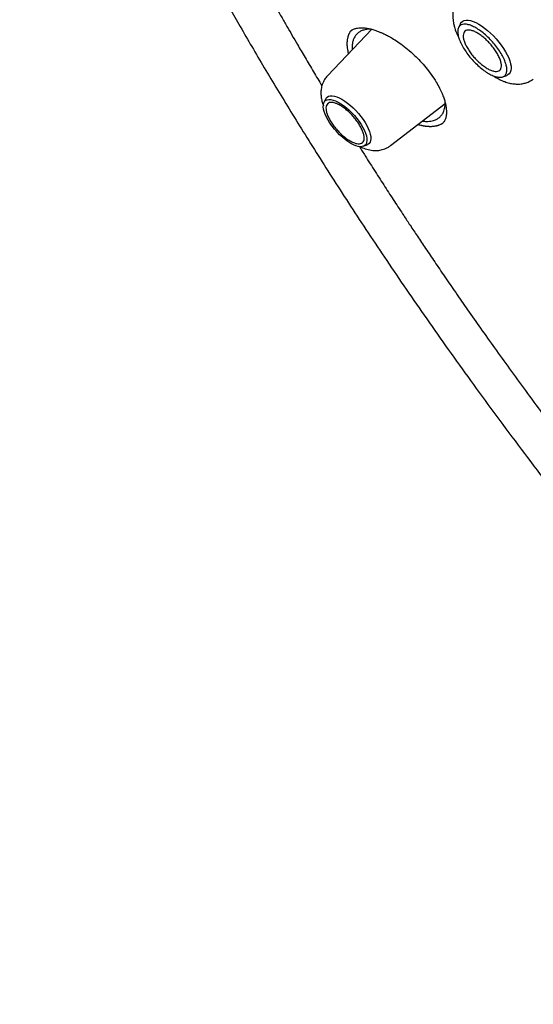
# Model space of a CAD drawing. Header units: millimetres. Extents: x 8 to 849, y 12 to 2010.
# Tile 19 of 113: x 614 to 628, y 755 to 781. Entities that reach past the tile are written whole.
import ezdxf

# ---------------------------------------------------------------- set-up
doc = ezdxf.new("R2010")
doc.units = ezdxf.units.MM

msp = doc.modelspace()

# ---------------------------------------------------------------- linework, layer by layer
at = {"color": 7, "linetype": 'Continuous', "lineweight": 30}
for p, q in [((623.249, 780.848), (622.068, 779.613)), ((625.628, 781.001), (625.577, 780.896)), ((626.763, 779.574), (626.873, 779.614)), ((622.016, 778.984), (621.969, 778.888)), ((623.756, 777.733), (625.222, 778.86)), ((625.139, 778.32), (625.136, 778.318)), ((623.024, 777.713), (623.124, 777.749))]:
    msp.add_line(p, q, dxfattribs=at)
at = {"color": 7, "linetype": 'Continuous', "lineweight": 30, "flags": 128}
for points in [[(625.628, 781.001), (625.629, 781.001), (625.654, 781.039), (625.688, 781.067), (625.73, 781.086), (625.78, 781.094), (625.837, 781.092), (625.9, 781.081), (625.968, 781.059), (626.041, 781.028), (626.117, 780.988), (626.196, 780.939), (626.276, 780.882), (626.356, 780.817), (626.436, 780.747), (626.513, 780.671), (626.588, 780.59), (626.659, 780.507), (626.724, 780.421), (626.784, 780.334), (626.838, 780.248), (626.884, 780.162), (626.922, 780.08), (626.951, 780.001), (626.972, 779.926), (626.984, 779.858), (626.986, 779.796), (626.979, 779.741), (626.963, 779.695), (626.937, 779.657), (626.903, 779.629), (626.873, 779.614)], [(622.016, 778.984), (622.027, 779.003), (622.056, 779.034), (622.093, 779.054), (622.137, 779.066), (622.189, 779.067), (622.248, 779.057), (622.311, 779.038), (622.38, 779.01), (622.451, 778.972)], [(622.686, 777.792), (622.612, 777.839), (622.537, 777.893), (622.463, 777.955), (622.389, 778.022), (622.318, 778.095), (622.25, 778.172), (622.187, 778.252), (622.129, 778.333), (622.079, 778.414), (622.035, 778.493), (622, 778.571), (621.974, 778.644), (621.957, 778.712), (621.95, 778.774), (621.952, 778.828), (621.963, 778.875), (621.984, 778.913), (622.014, 778.941), (622.053, 778.959), (622.099, 778.967), (622.153, 778.965), (622.213, 778.952), (622.278, 778.929), (622.348, 778.897), (622.42, 778.855), (622.494, 778.804), (622.57, 778.746), (622.644, 778.681), (622.717, 778.611), (622.786, 778.536), (622.852, 778.457), (622.912, 778.377), (622.966, 778.296), (623.013, 778.215), (623.053, 778.137), (623.083, 778.062), (623.105, 777.991), (623.117, 777.926), (623.12, 777.867), (623.113, 777.817), (623.097, 777.774), (623.071, 777.741), (623.037, 777.718), (622.994, 777.705), (622.944, 777.702), (622.887, 777.71), (622.824, 777.727), (622.757, 777.755), (622.686, 777.792)], [(622.451, 778.972), (622.526, 778.926), (622.601, 778.871), (622.677, 778.81), (622.751, 778.742), (622.824, 778.669), (622.893, 778.592), (622.958, 778.513), (623.018, 778.431), (623.071, 778.349), (623.118, 778.268), (623.157, 778.189), (623.187, 778.113), (623.209, 778.042), (623.222, 777.976), (623.225, 777.917), (623.219, 777.865), (623.204, 777.821), (623.18, 777.785), (623.147, 777.76), (623.124, 777.749)]]:
    msp.add_lwpolyline(points, dxfattribs=at)
at = {"color": 7, "linetype": 'Continuous', "lineweight": 30}
for points, knots in [([(616.139, 814.454), (616.148, 814.461), (616.236, 814.533), (616.411, 814.661), (616.663, 814.837), (616.924, 815.003), (617.192, 815.161), (617.467, 815.31), (617.749, 815.451), (618.039, 815.582), (618.335, 815.705), (618.639, 815.819), (618.949, 815.924), (619.266, 816.02), (619.59, 816.107), (619.921, 816.186), (620.259, 816.255), (620.603, 816.316), (620.953, 816.367), (621.31, 816.41), (621.674, 816.444), (622.043, 816.469), (622.419, 816.485), (622.802, 816.492), (623.19, 816.49), (623.584, 816.479), (623.985, 816.46), (624.391, 816.431), (624.803, 816.393), (625.221, 816.347), (625.644, 816.291), (626.073, 816.227), (626.507, 816.154), (626.947, 816.071), (627.392, 815.98), (627.842, 815.88), (628.297, 815.771), (628.758, 815.654), (629.223, 815.527), (629.692, 815.392), (630.167, 815.248), (630.646, 815.095), (631.13, 814.933), (631.617, 814.763), (632.109, 814.584), (632.606, 814.396), (633.106, 814.2), (633.61, 813.996), (634.118, 813.782), (634.629, 813.561), (635.144, 813.331), (635.663, 813.092), (636.185, 812.845), (636.71, 812.59), (637.238, 812.327), (637.769, 812.056), (638.303, 811.776), (638.839, 811.488), (639.378, 811.193), (639.92, 810.889), (640.464, 810.578), (641.01, 810.259), (641.559, 809.932), (642.109, 809.598), (642.661, 809.256), (643.215, 808.906), (643.771, 808.55), (644.328, 808.185), (644.886, 807.814), (645.446, 807.435), (646.007, 807.05), (646.569, 806.657), (647.131, 806.257), (647.695, 805.851), (648.259, 805.438), (648.823, 805.018), (649.388, 804.591), (649.953, 804.158), (650.518, 803.719), (651.083, 803.274), (651.648, 802.822), (652.213, 802.364), (652.778, 801.9), (653.341, 801.431), (653.905, 800.956), (654.467, 800.475), (655.029, 799.988), (655.589, 799.496), (656.148, 798.999), (656.707, 798.496), (657.263, 797.988), (657.818, 797.476), (658.372, 796.958), (658.924, 796.436), (659.474, 795.909), (660.022, 795.377), (660.567, 794.841), (661.111, 794.301), (661.652, 793.756), (662.191, 793.208), (662.727, 792.655), (663.26, 792.099), (663.791, 791.539), (664.318, 790.975), (664.843, 790.408), (665.364, 789.837), (665.882, 789.264), (666.396, 788.687), (666.907, 788.107), (667.414, 787.525), (667.918, 786.94), (668.418, 786.352), (668.913, 785.762), (669.405, 785.17), (669.892, 784.575), (670.375, 783.978), (670.854, 783.38), (671.328, 782.779), (671.798, 782.177), (672.262, 781.574), (672.722, 780.969), (673.177, 780.363), (673.627, 779.756), (674.072, 779.148), (674.512, 778.539), (674.946, 777.929), (675.375, 777.319), (675.798, 776.708), (676.216, 776.097), (676.628, 775.486), (677.034, 774.875), (677.434, 774.264), (677.828, 773.653), (678.216, 773.043), (678.598, 772.433), (678.974, 771.823), (679.344, 771.215), (679.707, 770.608), (680.064, 770.001), (680.414, 769.396), (680.757, 768.792), (681.094, 768.19), (681.424, 767.589), (681.747, 766.99), (682.063, 766.392), (682.372, 765.797), (682.674, 765.204), (682.969, 764.613), (683.257, 764.025), (683.537, 763.439), (683.811, 762.856), (684.076, 762.275), (684.335, 761.698), (684.586, 761.123), (684.829, 760.552), (685.065, 759.984), (685.293, 759.42), (685.513, 758.859), (685.726, 758.302), (685.931, 757.748), (686.128, 757.199), (686.317, 756.653), (686.498, 756.112), (686.671, 755.575), (686.837, 755.043), (686.994, 754.515), (687.143, 753.992), (687.284, 753.473), (687.417, 752.96), (687.542, 752.451), (687.659, 751.948), (687.768, 751.45), (687.868, 750.957), (687.96, 750.47), (688.044, 749.988), (688.12, 749.512), (688.187, 749.042), (688.246, 748.578), (688.297, 748.12), (688.34, 747.668), (688.374, 747.222), (688.4, 746.782), (688.418, 746.349), (688.428, 745.922), (688.429, 745.502), (688.422, 745.088), (688.406, 744.682), (688.383, 744.282), (688.351, 743.889), (688.311, 743.503), (688.263, 743.124), (688.207, 742.752), (688.142, 742.388), (688.07, 742.03), (687.989, 741.681), (687.9, 741.338), (687.803, 741.003), (687.698, 740.676), (687.584, 740.356), (687.463, 740.043), (687.334, 739.739), (687.196, 739.442), (687.051, 739.153), (686.897, 738.872), (686.736, 738.599), (686.567, 738.334), (686.389, 738.076), (686.204, 737.827), (686.011, 737.586), (685.809, 737.354), (685.657, 737.188), (685.57, 737.101), (685.555, 737.087)], [0, 0, 0, 0, 0.000549, 0.005418, 0.010285, 0.01515, 0.020012, 0.02487, 0.029723, 0.034572, 0.039416, 0.044255, 0.049089, 0.053919, 0.058743, 0.063563, 0.068378, 0.073189, 0.077997, 0.082801, 0.087602, 0.092401, 0.097197, 0.101991, 0.106783, 0.111573, 0.116363, 0.121151, 0.125938, 0.130724, 0.13551, 0.140296, 0.145081, 0.149866, 0.154651, 0.159436, 0.164221, 0.169007, 0.173792, 0.178578, 0.183364, 0.18815, 0.192937, 0.197724, 0.202511, 0.207299, 0.212087, 0.216876, 0.221665, 0.226454, 0.231244, 0.236034, 0.240824, 0.245615, 0.250407, 0.255198, 0.25999, 0.264783, 0.269575, 0.274368, 0.279162, 0.283956, 0.28875, 0.293544, 0.298339, 0.303133, 0.307929, 0.312724, 0.31752, 0.322316, 0.327112, 0.331908, 0.336705, 0.341501, 0.346298, 0.351095, 0.355893, 0.36069, 0.365488, 0.370286, 0.375084, 0.379882, 0.38468, 0.389479, 0.394277, 0.399076, 0.403874, 0.408673, 0.413472, 0.418271, 0.42307, 0.42787, 0.432669, 0.437468, 0.442268, 0.447067, 0.451867, 0.456666, 0.461466, 0.466266, 0.471065, 0.475865, 0.480665, 0.485465, 0.490265, 0.495064, 0.499864, 0.504664, 0.509464, 0.514264, 0.519064, 0.523863, 0.528663, 0.533463, 0.538263, 0.543062, 0.547862, 0.552662, 0.557461, 0.562261, 0.56706, 0.571859, 0.576659, 0.581458, 0.586257, 0.591056, 0.595855, 0.600654, 0.605453, 0.610251, 0.61505, 0.619848, 0.624647, 0.629445, 0.634243, 0.639041, 0.643838, 0.648636, 0.653433, 0.658231, 0.663028, 0.667824, 0.672621, 0.677417, 0.682213, 0.687009, 0.691805, 0.696601, 0.701396, 0.706191, 0.710985, 0.71578, 0.720574, 0.725368, 0.730161, 0.734954, 0.739747, 0.74454, 0.749332, 0.754123, 0.758915, 0.763706, 0.768496, 0.773287, 0.778076, 0.782866, 0.787655, 0.792443, 0.797231, 0.802019, 0.806807, 0.811593, 0.81638, 0.821166, 0.825952, 0.830738, 0.835523, 0.840308, 0.845092, 0.849877, 0.854662, 0.859446, 0.864231, 0.869015, 0.8738, 0.878586, 0.883372, 0.888158, 0.892946, 0.897734, 0.902524, 0.907315, 0.912109, 0.916904, 0.921702, 0.926502, 0.931306, 0.936113, 0.940924, 0.945738, 0.950557, 0.955381, 0.96021, 0.965043, 0.969881, 0.974725, 0.979573, 0.984427, 0.989284, 0.994145, 0.99901, 1, 1, 1, 1]), ([(613.809, 793.428), (613.884, 793.218), (614.077, 792.679), (614.415, 791.794), (614.739, 790.984), (614.989, 790.38), (615.15, 789.999), (615.303, 789.641), (615.447, 789.309), (615.582, 789.003), (615.707, 788.724), (615.821, 788.47), (615.919, 788.256), (616.001, 788.077), (616.067, 787.933), (616.124, 787.811), (616.175, 787.7), (616.231, 787.581), (616.3, 787.435), (616.384, 787.256), (616.494, 787.025), (616.627, 786.749), (616.777, 786.438), (616.932, 786.123), (617.09, 785.804), (617.334, 785.318), (617.672, 784.656), (618.023, 783.988), (618.294, 783.481), (618.481, 783.135), (618.677, 782.775), (618.895, 782.381), (619.136, 781.949), (619.402, 781.477), (619.69, 780.976), (619.998, 780.445), (620.329, 779.883), (620.676, 779.304), (621.038, 778.708), (621.416, 778.096), (621.816, 777.458), (622.239, 776.793), (622.686, 776.102), (623.158, 775.384), (623.656, 774.641), (624.179, 773.871), (624.73, 773.076), (625.304, 772.261), (625.903, 771.427), (626.526, 770.574), (627.178, 769.697), (627.627, 769.107), (627.855, 768.807)], [0, 0, 0, 0, 0.027597, 0.070962, 0.114548, 0.131652, 0.147858, 0.162935, 0.176884, 0.189704, 0.201396, 0.211959, 0.221394, 0.228208, 0.234251, 0.239303, 0.243378, 0.248071, 0.25411, 0.261496, 0.270227, 0.282754, 0.295561, 0.308486, 0.321529, 0.33469, 0.36811, 0.402269, 0.41589, 0.429631, 0.444021, 0.459406, 0.477138, 0.496032, 0.516085, 0.5373, 0.559675, 0.583211, 0.606464, 0.63075, 0.656067, 0.682416, 0.709796, 0.738209, 0.767653, 0.79813, 0.829637, 0.862174, 0.895131, 0.92908, 0.964033, 1, 1, 1, 1]), ([(617.676, 787.227), (617.731, 787.111), (617.917, 786.713), (618.249, 786.028), (618.68, 785.162), (619.051, 784.439), (619.354, 783.861), (619.579, 783.437), (619.811, 783.007), (620.042, 782.582), (620.266, 782.178), (620.471, 781.812), (620.655, 781.485), (620.82, 781.196), (620.97, 780.935), (621.113, 780.687), (621.275, 780.409), (621.468, 780.082), (621.686, 779.713), (621.838, 779.46), (621.913, 779.336)], [0, 0, 0, 0, 0.04529, 0.154812, 0.26475, 0.378317, 0.431216, 0.484975, 0.539589, 0.594443, 0.645621, 0.692427, 0.73256, 0.768819, 0.801211, 0.830638, 0.861915, 0.905536, 0.953336, 1, 1, 1, 1]), ([(625.606, 781.717), (625.579, 781.685), (625.531, 781.626), (625.482, 781.53), (625.452, 781.446), (625.435, 781.373), (625.425, 781.309), (625.421, 781.247), (625.421, 781.178), (625.427, 781.108), (625.438, 781.036), (625.453, 780.965), (625.485, 780.851), (625.525, 780.737), (625.57, 780.653), (625.58, 780.635)], [0, 0, 0, 0, 0.1070468, 0.1943844, 0.2734283, 0.3319182, 0.3881764, 0.4433513, 0.4976929, 0.5770836, 0.6360957, 0.6925794, 0.7704161, 0.9489888, 1, 1, 1, 1]), ([(622.666, 780.794), (622.68, 780.806), (622.71, 780.83), (622.78, 780.864), (622.862, 780.884), (622.941, 780.891), (623.022, 780.89), (623.116, 780.879), (623.221, 780.858), (623.316, 780.83), (623.392, 780.804), (623.456, 780.78), (623.53, 780.749), (623.623, 780.705), (623.739, 780.645), (623.877, 780.563), (624.036, 780.455), (624.214, 780.317), (624.389, 780.161), (624.554, 779.995), (624.704, 779.824), (624.852, 779.635), (624.936, 779.502), (624.979, 779.434)], [0, 0, 0, 0, 0.052634, 0.107827, 0.160026, 0.201439, 0.237795, 0.280397, 0.326592, 0.367356, 0.39113, 0.412311, 0.437506, 0.470142, 0.510189, 0.557583, 0.612241, 0.674386, 0.744294, 0.801845, 0.863704, 0.929777, 1, 1, 1, 1]), ([(623.233, 780.853), (623.232, 780.853), (623.187, 780.857), (623.112, 780.848), (623.012, 780.825), (622.931, 780.787), (622.86, 780.735), (622.803, 780.668), (622.761, 780.588), (622.74, 780.517), (622.729, 780.458), (622.724, 780.41), (622.724, 780.361), (622.724, 780.325), (622.726, 780.305), (622.726, 780.302)], [0, 0, 0, 0, 0.003807, 0.127925, 0.24457, 0.353765, 0.455529, 0.579653, 0.690652, 0.788562, 0.840111, 0.891316, 0.942179, 0.992703, 1, 1, 1, 1]), ([(622.629, 780.2), (622.627, 780.205), (622.624, 780.22), (622.619, 780.243), (622.611, 780.278), (622.606, 780.312), (622.601, 780.346), (622.598, 780.371), (622.596, 780.395), (622.594, 780.419), (622.593, 780.443), (622.593, 780.475), (622.594, 780.505), (622.596, 780.535), (622.598, 780.556), (622.601, 780.578), (622.604, 780.599), (622.61, 780.626), (622.616, 780.652), (622.624, 780.678), (622.631, 780.696), (622.638, 780.714), (622.646, 780.732), (622.655, 780.749), (622.667, 780.771), (622.68, 780.792), (622.693, 780.81), (622.7, 780.818), (622.703, 780.822)], [0, 0, 0, 0, 0.021465, 0.05555, 0.089635, 0.157816, 0.191901, 0.225985, 0.26007, 0.294155, 0.328239, 0.362324, 0.430505, 0.46459, 0.498675, 0.53276, 0.566844, 0.600929, 0.669111, 0.703196, 0.73728, 0.771365, 0.80545, 0.839535, 0.873619, 0.9418, 0.975885, 1, 1, 1, 1]), ([(622.068, 779.613), (622.044, 779.585), (621.999, 779.534), (621.953, 779.45), (621.923, 779.376), (621.905, 779.309), (621.894, 779.25), (621.888, 779.191), (621.886, 779.112), (621.894, 779.013), (621.919, 778.9), (621.94, 778.827), (621.953, 778.794), (621.953, 778.793)], [0, 0, 0, 0, 0.123758, 0.230137, 0.319151, 0.391128, 0.462655, 0.52913, 0.599113, 0.744075, 0.877587, 0.997167, 1, 1, 1, 1]), ([(626.504, 779.605), (626.552, 779.575), (626.63, 779.526), (626.733, 779.478), (626.809, 779.447), (626.875, 779.425), (626.938, 779.407), (627.005, 779.393), (627.08, 779.383), (627.168, 779.379), (627.265, 779.385), (627.366, 779.406), (627.477, 779.446), (627.546, 779.491), (627.582, 779.515)], [0, 0, 0, 0, 0.137852, 0.22309, 0.297152, 0.35401, 0.413347, 0.46659, 0.531741, 0.615482, 0.692501, 0.782168, 0.884698, 1, 1, 1, 1]), ([(624.979, 779.434), (625.01, 779.38), (625.069, 779.277), (625.134, 779.135), (625.181, 779.012), (625.216, 778.898), (625.238, 778.798), (625.249, 778.712), (625.253, 778.647), (625.253, 778.596), (625.249, 778.551), (625.243, 778.511), (625.234, 778.47), (625.217, 778.422), (625.189, 778.367), (625.157, 778.334), (625.14, 778.316)], [0, 0, 0, 0, 0.10368, 0.197167, 0.280821, 0.35488, 0.438967, 0.506585, 0.558946, 0.606044, 0.650448, 0.692886, 0.739092, 0.805806, 0.892808, 1, 1, 1, 1]), ([(624.611, 778.39), (624.646, 778.386), (624.711, 778.377), (624.796, 778.382), (624.87, 778.393), (624.945, 778.415), (625.016, 778.449), (625.087, 778.502), (625.143, 778.569), (625.182, 778.648), (625.203, 778.717), (625.213, 778.775), (625.218, 778.823), (625.219, 778.857), (625.219, 778.876), (625.219, 778.877)], [0, 0, 0, 0, 0.093552, 0.176282, 0.255426, 0.330976, 0.437518, 0.535942, 0.654476, 0.758508, 0.848, 0.897836, 0.947314, 0.996433, 1, 1, 1, 1]), ([(625.152, 778.33), (625.149, 778.328), (625.142, 778.323), (625.128, 778.315), (625.112, 778.305), (625.09, 778.294), (625.067, 778.283), (625.043, 778.274), (625.024, 778.268), (625.005, 778.262), (624.985, 778.257), (624.965, 778.253), (624.938, 778.247), (624.91, 778.243), (624.881, 778.241), (624.858, 778.239), (624.836, 778.239), (624.813, 778.239), (624.789, 778.239), (624.758, 778.241), (624.725, 778.244), (624.692, 778.248), (624.667, 778.251), (624.641, 778.256), (624.616, 778.261), (624.581, 778.268), (624.545, 778.277), (624.511, 778.286), (624.494, 778.291), (624.486, 778.294)], [0, 0, 0, 0, 0.017774, 0.050645, 0.083515, 0.116385, 0.182137, 0.215008, 0.247878, 0.280748, 0.313619, 0.346489, 0.37936, 0.445112, 0.477982, 0.510853, 0.543723, 0.576594, 0.609464, 0.642335, 0.708088, 0.740958, 0.773829, 0.806699, 0.83957, 0.87244, 0.938192, 0.971062, 1, 1, 1, 1]), ([(622.917, 777.706), (622.969, 777.624), (623.109, 777.4), (623.338, 777.041), (623.599, 776.634), (623.854, 776.241), (624.08, 775.897), (624.286, 775.585), (624.481, 775.291), (624.701, 774.963), (624.945, 774.602), (625.213, 774.207), (625.508, 773.78), (625.828, 773.319), (626.175, 772.825), (626.549, 772.298), (626.95, 771.741), (627.377, 771.155), (627.83, 770.541), (628.17, 770.085), (628.36, 769.835), (628.386, 769.8)], [0, 0, 0, 0, 0.031308, 0.084649, 0.136053, 0.185518, 0.233312, 0.266299, 0.303473, 0.344839, 0.390404, 0.440174, 0.494159, 0.552368, 0.614813, 0.681508, 0.752468, 0.826329, 0.904341, 0.986526, 1, 1, 1, 1]), ([(622.938, 777.704), (622.946, 777.699), (623.003, 777.669), (623.117, 777.63), (623.243, 777.604), (623.341, 777.599), (623.404, 777.6), (623.468, 777.608), (623.535, 777.623), (623.605, 777.646), (623.681, 777.681), (623.73, 777.715), (623.756, 777.733)], [0, 0, 0, 0, 0.031172, 0.221277, 0.419681, 0.48951, 0.561546, 0.640723, 0.712968, 0.79688, 0.892578, 1, 1, 1, 1])]:
    msp.add_open_spline(points, degree=3, knots=knots, dxfattribs=at)
for points in [[(626.85, 779.907), (626.859, 779.869), (626.877, 779.792), (626.871, 779.698), (626.842, 779.626), (626.788, 779.579), (626.712, 779.559), (626.617, 779.566), (626.507, 779.6), (626.385, 779.661), (626.257, 779.745), (626.127, 779.849), (626, 779.97), (625.882, 780.102), (625.776, 780.241), (625.688, 780.381), (625.619, 780.517), (625.573, 780.644), (625.552, 780.757), (625.557, 780.851), (625.586, 780.923), (625.64, 780.97), (625.716, 780.99), (625.811, 780.983), (625.921, 780.949), (626.043, 780.888), (626.171, 780.805), (626.301, 780.7), (626.427, 780.58), (626.546, 780.447), (626.651, 780.308), (626.74, 780.168), (626.81, 780.031), (626.837, 779.948), (626.85, 779.907)], [(626.346, 779.8), (626.313, 779.821), (626.247, 779.862), (626.146, 779.944), (626.048, 780.037), (625.956, 780.14), (625.874, 780.248), (625.805, 780.358), (625.751, 780.463), (625.716, 780.562), (625.699, 780.65), (625.703, 780.723), (625.726, 780.779), (625.767, 780.816), (625.826, 780.831), (625.9, 780.826), (625.986, 780.799), (626.081, 780.752), (626.18, 780.687), (626.281, 780.606), (626.38, 780.512), (626.472, 780.409), (626.554, 780.301), (626.623, 780.192), (626.676, 780.086), (626.712, 779.987), (626.728, 779.899), (626.725, 779.826), (626.702, 779.77), (626.66, 779.734), (626.601, 779.718), (626.527, 779.724), (626.442, 779.749), (626.378, 779.783), (626.346, 779.8)], [(623.03, 778.049), (623.037, 778.019), (623.05, 777.959), (623.046, 777.886), (623.023, 777.83), (622.981, 777.794), (622.922, 777.778), (622.848, 777.783), (622.762, 777.81), (622.668, 777.857), (622.568, 777.922), (622.467, 778.004), (622.369, 778.097), (622.277, 778.2), (622.194, 778.309), (622.125, 778.418), (622.072, 778.524), (622.037, 778.622), (622.02, 778.71), (622.024, 778.783), (622.047, 778.839), (622.088, 778.876), (622.147, 778.891), (622.221, 778.886), (622.307, 778.859), (622.402, 778.812), (622.501, 778.747), (622.602, 778.666), (622.701, 778.572), (622.793, 778.469), (622.875, 778.361), (622.944, 778.252), (622.998, 778.145), (623.019, 778.081), (623.03, 778.049)]]:
    msp.add_open_spline(points, degree=3, dxfattribs=at)

doc.saveas('drawing.dxf')
